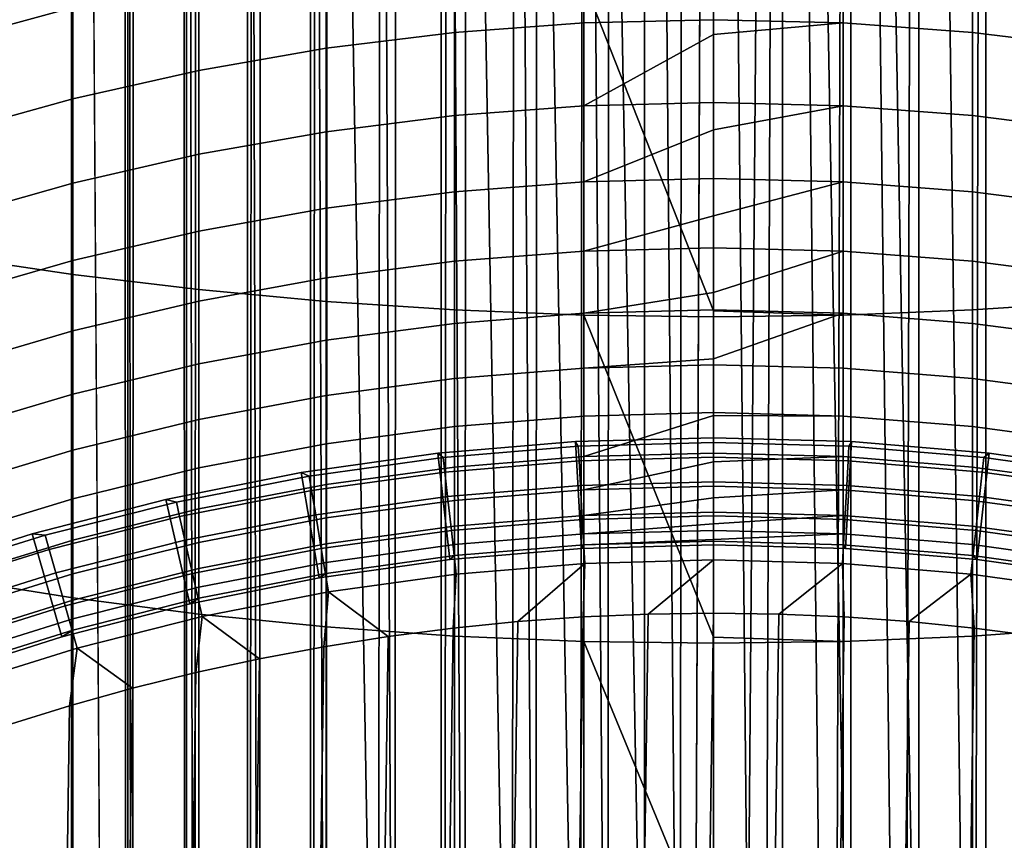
# Model space of a CAD drawing. Header units: metres. Extents: x -109 to 109, y -342 to 66.
# Tile 29 of 256: x -3.24 to 1.36, y -312.27 to -308.44. Entities that reach past the tile are written whole.
import ezdxf

# ---------------------------------------------------------------- set-up
doc = ezdxf.new("R2010")
doc.units = ezdxf.units.M
doc.layers.add('solid_K_24_62_16_000B91', color=7, linetype='CONTINUOUS')

msp = doc.modelspace()

# ---------------------------------------------------------------- linework, layer by layer
at = {"layer": 'solid_K_24_62_16_000B91'}
for points in [[(-3, -292.56723, 192.352112), (-2.883403, -55.167881, 81.557365), (-2.736568, -332.540222, 210.788116)], [(-2.722379, -332.544159, 210.779724), (-2.736568, -332.540222, 210.788116), (-2.883403, -55.167881, 81.557365), (-2.597921, -55.247017, 81.387657)], [(-2.461808, -332.610962, 210.636475), (-2.722379, -332.544159, 210.779724), (-2.597921, -55.247017, 81.387657)], [(-2.431977, -332.618011, 210.621292), (-2.461808, -332.610962, 210.636475), (-2.597921, -55.247017, 81.387657), (-2.300313, -55.317734, 81.236)], [(-2.431977, -332.618011, 210.621292), (-2.300313, -55.317734, 81.236), (-1.992006, -55.3797, 81.103111), (-2.176857, -332.674042, 210.50116)], [(-2.176857, -332.674042, 210.50116), (-1.992006, -55.3797, 81.103111), (-2.130397, -332.683411, 210.481064)], [(-2.130397, -332.683411, 210.481064), (-1.992006, -55.3797, 81.103111), (-1.674402, -55.432632, 80.989601), (-1.882895, -332.729279, 210.382736)], [(-1.882895, -332.729279, 210.382736), (-1.674402, -55.432632, 80.989601), (-1.819027, -332.740021, 210.359665)], [(-1.819027, -332.740021, 210.359665), (-1.674402, -55.432632, 80.989601), (-1.348972, -55.476284, 80.895988), (-1.581139, -332.776398, 210.281677)], [(-1.581139, -332.776398, 210.281677), (-1.348972, -55.476284, 80.895988), (-1.499297, -332.787598, 210.25766)], [(-1.499297, -332.787598, 210.25766), (-1.348972, -55.476284, 80.895988), (-1.017281, -55.510445, 80.822731), (-1.272838, -332.815216, 210.198425)], [(-1.272838, -332.815216, 210.198425), (-1.017281, -55.510445, 80.822731), (-1.172677, -332.825897, 210.175537)], [(-1.172677, -332.825897, 210.175537), (-1.017281, -55.510445, 80.822731), (-0.68084, -55.534958, 80.770164), (-0.959267, -332.845581, 210.133316)], [(-0.959267, -332.845581, 210.133316), (-0.68084, -55.534958, 80.770164), (-0.840668, -332.854736, 210.113647)], [(-0.840668, -332.854736, 210.113647), (-0.68084, -55.534958, 80.770164), (-0.341203, -55.549717, 80.738518), (-0.641726, -332.86734, 210.086624)], [(-0.641726, -332.86734, 210.086624), (-0.341203, -55.549717, 80.738518), (-0.504795, -332.874023, 210.072296)], [(-0.321529, -332.880463, 210.058517), (-0.504795, -332.874023, 210.072296), (-0.341203, -55.549717, 80.738518)], [(-0.166602, -332.883636, 210.051651), (-0.321529, -332.880463, 210.058517), (-0.341203, -55.549717, 80.738518), (0, -55.554642, 80.727951)], [(0, -292.989838, 191.445801), (-0.166602, -332.883636, 210.051651), (0, -55.554642, 80.727951)], [(-3, -292.56723, 192.352112), (-3, -332.462219, 210.955444), (-3, -290.073853, 200.042236), (-3, -289.186279, 199.60257)], [(-3, -332.462219, 210.955444), (-3, -290.948364, 200.528336), (-3, -290.073853, 200.042236)], [(-3, -332.462219, 210.955444), (-3, -291.798676, 201.055511), (-3, -290.948364, 200.528336)], [(-3, -332.462219, 210.955444), (-3, -292.622955, 201.622604), (-3, -291.798676, 201.055511)], [(-2.736568, -332.540222, 210.788116), (-3, -332.462219, 210.955444), (-3, -292.56723, 192.352112)], [(-3, -332.462219, 210.955444), (-3, -293.419281, 202.228317), (-3, -292.622955, 201.622604)], [(1.272838, -292.920227, 191.595093), (1.581139, -292.881409, 191.678345), (1.504789, -332.786865, 210.259232), (1.272838, -332.815216, 210.198425)], [(1.178274, -332.825317, 210.176758), (0.959267, -332.845581, 210.133316), (0.959267, -292.950592, 191.529984), (1.272838, -292.920227, 191.595093)], [(1.272838, -292.920227, 191.595093), (1.272838, -332.815216, 210.198425), (1.178274, -332.825317, 210.176758)], [(0.321529, -292.985474, 191.455185), (0, -332.884827, 210.049133), (-0.166602, -332.883636, 210.051651), (0, -292.989838, 191.445801)], [(0.321529, -292.985474, 191.455185), (0.172356, -332.883575, 210.051834), (0, -332.884827, 210.049133)], [(0.321529, -292.985474, 191.455185), (0.321529, -332.880463, 210.058517), (0.172356, -332.883575, 210.051834)], [(0.510523, -332.873779, 210.07283), (0.321529, -332.880463, 210.058517), (0.321529, -292.985474, 191.455185), (0.641726, -292.972382, 191.483292)], [(0.641726, -292.972382, 191.483292), (0.641726, -332.86734, 210.086624), (0.510523, -332.873779, 210.07283)], [(0.846343, -332.85434, 210.114532), (0.641726, -332.86734, 210.086624), (0.641726, -292.972382, 191.483292), (0.959267, -292.950592, 191.529984)], [(0.959267, -292.950592, 191.529984), (0.959267, -332.845581, 210.133316), (0.846343, -332.85434, 210.114532)], [(-3, -332.462219, 210.955444), (-3, -294.185822, 202.871246), (-3, -293.419281, 202.228317)], [(-3, -332.462219, 210.955444), (-3, -294.920929, 203.549988), (-3, -294.185822, 202.871246)], [(-3, -332.462219, 210.955444), (-3, -295.622833, 204.262955), (-3, -294.920929, 203.549988)], [(-3, -332.462219, 210.955444), (-3, -296.289978, 205.00853), (-3, -295.622833, 204.262955)], [(-3, -332.462219, 210.955444), (-3, -296.920868, 205.78508), (-3, -296.289978, 205.00853)], [(-0.166602, -314.260529, 232.245819), (-0.321529, -296.70282, 207.157578), (-0.641726, -296.72821, 207.139786), (-0.321529, -314.266754, 232.24147)], [(-0.166602, -314.260529, 232.245819), (0, -314.25827, 232.247406), (0, -296.694336, 207.163513), (-0.321529, -296.70282, 207.157578)], [(0.172356, -314.260712, 232.245697), (0.321529, -314.266754, 232.24147), (0.321529, -296.70282, 207.157578), (0, -296.694336, 207.163513)], [(0, -314.25827, 232.247406), (0.172356, -314.260712, 232.245697), (0, -296.694336, 207.163513)], [(0.846343, -314.317383, 232.206024), (0.641726, -296.72821, 207.139786), (0.321529, -296.70282, 207.157578), (0.641726, -314.292145, 232.223679)], [(0.510523, -314.279663, 232.232422), (0.641726, -314.292145, 232.223679), (0.321529, -296.70282, 207.157578)], [(0.321529, -314.266754, 232.24147), (0.510523, -314.279663, 232.232422), (0.321529, -296.70282, 207.157578)], [(-0.504795, -314.279205, 232.232758), (-0.641726, -296.72821, 207.139786), (-0.959267, -296.770416, 207.110229), (-0.641726, -314.292145, 232.223679)], [(-0.504795, -314.279205, 232.232758), (-0.321529, -314.266754, 232.24147), (-0.641726, -296.72821, 207.139786)], [(1.178274, -314.373627, 232.166641), (0.959267, -296.770416, 207.110229), (0.641726, -296.72821, 207.139786), (0.959267, -314.334351, 232.194122)], [(0.846343, -314.317383, 232.206024), (0.959267, -314.334351, 232.194122), (0.641726, -296.72821, 207.139786)], [(-0.840668, -314.316589, 232.206573), (-0.959267, -296.770416, 207.110229), (-1.272838, -296.829285, 207.069031), (-0.959267, -314.334351, 232.194122)], [(-0.840668, -314.316589, 232.206573), (-0.641726, -314.292145, 232.223679), (-0.959267, -296.770416, 207.110229)], [(1.178274, -314.373627, 232.166641), (1.272838, -314.393219, 232.152924), (1.272838, -296.829285, 207.069031), (0.959267, -296.770416, 207.110229)], [(-1.499297, -314.446747, 232.115433), (-1.272838, -314.393219, 232.152924), (-1.272838, -296.829285, 207.069031), (-1.581139, -296.90451, 207.016342)], [(-1.172677, -314.372498, 232.167419), (-0.959267, -314.334351, 232.194122), (-1.272838, -296.829285, 207.069031)], [(-1.272838, -314.393219, 232.152924), (-1.172677, -314.372498, 232.167419), (-1.272838, -296.829285, 207.069031)], [(1.504789, -314.448151, 232.114441), (1.581139, -314.468445, 232.100235), (1.581139, -296.90451, 207.016342), (1.272838, -296.829285, 207.069031)], [(1.272838, -314.393219, 232.152924), (1.504789, -314.448151, 232.114441), (1.272838, -296.829285, 207.069031)], [(-3, -332.462219, 210.955444), (-3, -297.513489, 206.589935), (-3, -296.920868, 205.78508)], [(-1.499297, -314.446747, 232.115433), (-1.581139, -296.90451, 207.016342), (-1.882895, -296.99585, 206.952393), (-1.581139, -314.468445, 232.100235)], [(-2.130397, -314.648651, 231.97406), (-1.882895, -314.559784, 232.036285), (-1.882895, -296.99585, 206.952393), (-2.176857, -297.102875, 206.877441)], [(-1.819027, -314.53894, 232.050888), (-1.581139, -314.468445, 232.100235), (-1.882895, -296.99585, 206.952393)], [(-1.882895, -314.559784, 232.036285), (-1.819027, -314.53894, 232.050888), (-1.882895, -296.99585, 206.952393)], [(-2.431977, -314.775391, 231.8853), (-2.176857, -314.666809, 231.961334), (-2.176857, -297.102875, 206.877441), (-2.461808, -297.225189, 206.791809)], [(-2.176857, -314.666809, 231.961334), (-2.130397, -314.648651, 231.97406), (-2.176857, -297.102875, 206.877441)], [(-2.722379, -314.91861, 231.785034), (-2.461808, -314.789124, 231.875702), (-2.461808, -297.225189, 206.791809), (-2.736568, -297.362244, 206.695847)], [(-2.461808, -314.789124, 231.875702), (-2.431977, -314.775391, 231.8853), (-2.461808, -297.225189, 206.791809)], [(-3, -315.077423, 231.673828), (-2.736568, -314.926178, 231.779739), (-2.736568, -297.362244, 206.695847), (-3, -297.513489, 206.589935)], [(-2.736568, -314.926178, 231.779739), (-2.722379, -314.91861, 231.785034), (-2.736568, -297.362244, 206.695847)], [(-3, -332.462219, 210.955444), (-3, -315.077423, 231.673828), (-3, -297.513489, 206.589935)], [(-2.993138, -308.381714, -2.31061), (-3.571694, -308.539062, -2.221225), (-3.571694, -308.078461, -1.446808), (-2.993138, -307.924805, -1.542396)], [(-3.571694, -309.543213, 24.793779), (-2.993138, -309.629303, 24.952944), (-2.993138, -308.084442, 25.749222), (-3.571694, -308.004761, 25.586752)], [(0, -308.438873, -3.286897), (-0.605965, -308.453705, -3.279232), (-0.605965, -308.03537, -2.507377), (0, -308.020844, -2.515627)], [(0.605965, -308.453705, -3.279232), (0, -308.438873, -3.286897), (0, -308.020844, -2.515627), (0.605965, -308.03537, -2.507377)], [(-1.21009, -308.498199, -3.25626), (-1.81054, -308.572174, -3.218051), (-1.81054, -308.151276, -2.441521), (-1.21009, -308.078888, -2.48265)], [(-0.605965, -308.453705, -3.279232), (-1.21009, -308.498199, -3.25626), (-1.21009, -308.078888, -2.48265), (-0.605965, -308.03537, -2.507377)], [(1.21009, -308.498199, -3.25626), (0.605965, -308.453705, -3.279232), (0.605965, -308.03537, -2.507377), (1.21009, -308.078888, -2.48265)], [(1.81054, -308.572174, -3.218051), (1.21009, -308.498199, -3.25626), (1.21009, -308.078888, -2.48265), (1.81054, -308.151276, -2.441521)], [(-2.993138, -309.629303, 24.952944), (-2.405492, -309.700104, 25.083834), (-2.405492, -308.149963, 25.88283), (-2.993138, -308.084442, 25.749222)], [(-2.405492, -309.700104, 25.083834), (-1.81054, -309.755402, 25.18605), (-1.81054, -308.201141, 25.987169), (-2.405492, -308.149963, 25.88283)], [(-1.81054, -308.572174, -3.218051), (-2.405492, -308.675415, -3.16472), (-2.405492, -308.252319, -2.384117), (-1.81054, -308.151276, -2.441521)], [(-1.81054, -309.755402, 25.18605), (-1.21009, -309.795013, 25.259285), (-1.21009, -308.237793, 26.061926), (-1.81054, -308.201141, 25.987169)], [(1.21009, -309.795013, 25.259285), (1.81054, -309.755402, 25.18605), (1.81054, -308.201141, 25.987169), (1.21009, -308.237793, 26.061926)], [(-2.405492, -308.675415, -3.16472), (-2.993138, -308.807648, -3.096431), (-2.993138, -308.381714, -2.31061), (-2.405492, -308.252319, -2.384117)], [(-1.21009, -309.795013, 25.259285), (-0.605965, -309.818817, 25.303316), (-0.605965, -308.259857, 26.106871), (-1.21009, -308.237793, 26.061926)], [(0, -309.799011, 25.33301), (0, -308.267212, 26.121868), (-0.605965, -308.259857, 26.106871)], [(-0.605965, -309.818817, 25.303316), (0, -309.826782, 25.318007), (0, -309.799011, 25.33301), (-0.605965, -308.259857, 26.106871)], [(0.605965, -308.259857, 26.106871), (0, -308.267212, 26.121868), (0, -309.799011, 25.33301), (0.605965, -309.818817, 25.303316)], [(0.605965, -309.818817, 25.303316), (1.21009, -309.795013, 25.259285), (1.21009, -308.237793, 26.061926), (0.605965, -308.259857, 26.106871)], [(-2.993138, -308.807648, -3.096431), (-3.571694, -308.968414, -3.013389), (-3.571694, -308.539062, -2.221225), (-2.993138, -308.381714, -2.31061)], [(0, -308.50766, -3.421174), (-0.605965, -308.840973, -4.067153), (-0.605965, -308.453705, -3.279232), (0, -308.438873, -3.286897)], [(0.605965, -308.453705, -3.279232), (0, -308.50766, -3.421174), (0, -308.438873, -3.286897)], [(-0.605965, -308.840973, -4.067153), (-1.21009, -308.886322, -4.045972), (-1.21009, -308.498199, -3.25626), (-0.605965, -308.453705, -3.279232)], [(0.605965, -308.840973, -4.067153), (0, -308.825836, -4.07422), (0, -308.50766, -3.421174), (0.605965, -308.453705, -3.279232)], [(1.21009, -308.886322, -4.045972), (0.605965, -308.840973, -4.067153), (0.605965, -308.453705, -3.279232), (1.21009, -308.498199, -3.25626)], [(-1.21009, -308.886322, -4.045972), (-1.81054, -308.961761, -4.010743), (-1.81054, -308.572174, -3.218051), (-1.21009, -308.498199, -3.25626)], [(0, -308.50766, -3.421174), (0, -308.825836, -4.07422), (-0.605965, -308.840973, -4.067153)], [(1.81054, -308.961761, -4.010743), (1.21009, -308.886322, -4.045972), (1.21009, -308.498199, -3.25626), (1.81054, -308.572174, -3.218051)], [(-1.81054, -308.961761, -4.010743), (-2.405492, -309.067078, -3.961571), (-2.405492, -308.675415, -3.16472), (-1.81054, -308.572174, -3.218051)], [(-2.405492, -309.067078, -3.961571), (-2.993138, -309.201904, -3.898607), (-2.993138, -308.807648, -3.096431), (-2.405492, -308.675415, -3.16472)], [(-2.993138, -309.201904, -3.898607), (-3.571694, -309.365875, -3.822042), (-3.571694, -308.968414, -3.013389), (-2.993138, -308.807648, -3.096431)], [(-0.605965, -309.196503, -4.869886), (-1.21009, -309.242676, -4.850531), (-1.21009, -308.886322, -4.045972), (-0.605965, -308.840973, -4.067153)], [(0, -308.953918, -4.353557), (-0.605965, -309.196503, -4.869886), (-0.605965, -308.840973, -4.067153), (0, -308.825836, -4.07422)], [(0.605965, -308.840973, -4.067153), (0, -308.953918, -4.353557), (0, -308.825836, -4.07422)], [(0.605965, -309.196503, -4.869886), (0, -309.181091, -4.876345), (0, -308.953918, -4.353557), (0.605965, -308.840973, -4.067153)], [(1.21009, -309.242676, -4.850531), (0.605965, -309.196503, -4.869886), (0.605965, -308.840973, -4.067153), (1.21009, -308.886322, -4.045972)], [(-1.21009, -309.242676, -4.850531), (-1.81054, -309.319458, -4.818337), (-1.81054, -308.961761, -4.010743), (-1.21009, -308.886322, -4.045972)], [(1.81054, -309.319458, -4.818337), (1.21009, -309.242676, -4.850531), (1.21009, -308.886322, -4.045972), (1.81054, -308.961761, -4.010743)], [(0, -308.953918, -4.353557), (0, -309.181091, -4.876345), (-0.605965, -309.196503, -4.869886)], [(-1.81054, -309.319458, -4.818337), (-2.405492, -309.426636, -4.773403), (-2.405492, -309.067078, -3.961571), (-1.81054, -308.961761, -4.010743)], [(-2.405492, -309.426636, -4.773403), (-2.993138, -309.563873, -4.715865), (-2.993138, -309.201904, -3.898607), (-2.405492, -309.067078, -3.961571)], [(0, -309.355896, -5.305873), (-0.605965, -309.519745, -5.686156), (-0.605965, -309.196503, -4.869886), (0, -309.181091, -4.876345)], [(0.605965, -309.196503, -4.869886), (0, -309.355896, -5.305873), (0, -309.181091, -4.876345)], [(-2.993138, -309.563873, -4.715865), (-3.571694, -309.730743, -4.645897), (-3.571694, -309.365875, -3.822042), (-2.993138, -309.201904, -3.898607)], [(-0.605965, -309.519745, -5.686156), (-1.21009, -309.56665, -5.668657), (-1.21009, -309.242676, -4.850531), (-0.605965, -309.196503, -4.869886)], [(0.605965, -309.519745, -5.686156), (0, -309.504089, -5.691995), (0, -309.355896, -5.305873), (0.605965, -309.196503, -4.869886)], [(1.21009, -309.56665, -5.668657), (0.605965, -309.519745, -5.686156), (0.605965, -309.196503, -4.869886), (1.21009, -309.242676, -4.850531)], [(-1.21009, -309.56665, -5.668657), (-1.81054, -309.644653, -5.63955), (-1.81054, -309.319458, -4.818337), (-1.21009, -309.242676, -4.850531)], [(1.81054, -309.644653, -5.63955), (1.21009, -309.56665, -5.668657), (1.21009, -309.242676, -4.850531), (1.81054, -309.319458, -4.818337)], [(-1.81054, -309.644653, -5.63955), (-2.405492, -309.75354, -5.598925), (-2.405492, -309.426636, -4.773403), (-1.81054, -309.319458, -4.818337)], [(0, -309.355896, -5.305873), (0, -309.504089, -5.691995), (-0.605965, -309.519745, -5.686156)], [(-2.405492, -309.75354, -5.598925), (-2.993138, -309.892975, -5.546904), (-2.993138, -309.563873, -4.715865), (-2.405492, -309.426636, -4.773403)], [(0, -309.712677, -6.276019), (-0.605965, -309.810181, -6.514664), (-0.605965, -309.519745, -5.686156), (0, -309.504089, -5.691995)], [(0.605965, -309.519745, -5.686156), (0, -309.712677, -6.276019), (0, -309.504089, -5.691995)], [(-3.571694, -311.048798, 23.940104), (-2.993138, -311.141174, 24.095709), (-2.993138, -309.629303, 24.952944), (-3.571694, -309.543213, 24.793779)], [(-0.605965, -309.810181, -6.514664), (-1.21009, -309.857758, -6.499049), (-1.21009, -309.56665, -5.668657), (-0.605965, -309.519745, -5.686156)], [(0.605965, -309.810181, -6.514664), (0, -309.794312, -6.519875), (0, -309.712677, -6.276019), (0.605965, -309.519745, -5.686156)], [(1.21009, -309.857758, -6.499049), (0.605965, -309.810181, -6.514664), (0.605965, -309.519745, -5.686156), (1.21009, -309.56665, -5.668657)], [(-2.993138, -309.892975, -5.546904), (-3.571694, -310.0625, -5.483645), (-3.571694, -309.730743, -4.645897), (-2.993138, -309.563873, -4.715865)], [(-1.21009, -309.857758, -6.499049), (-1.81054, -309.936859, -6.473075), (-1.81054, -309.644653, -5.63955), (-1.21009, -309.56665, -5.668657)], [(1.81054, -309.936859, -6.473075), (1.21009, -309.857758, -6.499049), (1.21009, -309.56665, -5.668657), (1.81054, -309.644653, -5.63955)], [(-2.993138, -311.141174, 24.095709), (-2.405492, -311.217163, 24.223671), (-2.405492, -309.700104, 25.083834), (-2.993138, -309.629303, 24.952944)], [(-1.81054, -309.936859, -6.473075), (-2.405492, -310.047272, -6.436823), (-2.405492, -309.75354, -5.598925), (-1.81054, -309.644653, -5.63955)], [(-2.405492, -311.217163, 24.223671), (-1.81054, -311.276459, 24.323603), (-1.81054, -309.755402, 25.18605), (-2.405492, -309.700104, 25.083834)], [(0, -309.712677, -6.276019), (0, -309.794312, -6.519875), (-0.605965, -309.810181, -6.514664)], [(-2.405492, -310.047272, -6.436823), (-2.993138, -310.18866, -6.390402), (-2.993138, -309.892975, -5.546904), (-2.405492, -309.75354, -5.598925)], [(-1.81054, -311.276459, 24.323603), (-1.21009, -311.31897, 24.395201), (-1.21009, -309.795013, 25.259285), (-1.81054, -309.755402, 25.18605)], [(1.21009, -311.31897, 24.395201), (1.81054, -311.276459, 24.323603), (1.81054, -309.755402, 25.18605), (1.21009, -309.795013, 25.259285)], [(-1.21009, -311.31897, 24.395201), (-0.605965, -311.344543, 24.438246), (-0.605965, -309.818817, 25.303316), (-1.21009, -309.795013, 25.259285)], [(-0.605965, -310.067383, -7.354093), (-1.21009, -310.115509, -7.340386), (-1.21009, -309.857758, -6.499049), (-0.605965, -309.810181, -6.514664)], [(0, -310.023499, -7.261855), (-0.605965, -310.067383, -7.354093), (-0.605965, -309.810181, -6.514664), (0, -309.794312, -6.519875)], [(0, -311.324402, 24.469599), (0, -309.826782, 25.318007), (-0.605965, -309.818817, 25.303316)], [(-0.605965, -311.344543, 24.438246), (0, -311.353058, 24.452608), (0, -311.324402, 24.469599), (-0.605965, -309.818817, 25.303316)], [(0.605965, -309.810181, -6.514664), (0, -310.023499, -7.261855), (0, -309.794312, -6.519875)], [(0.605965, -309.818817, 25.303316), (0, -309.799011, 25.33301), (0, -309.826782, 25.318007)], [(0.605965, -310.067383, -7.354093), (0, -310.0513, -7.358667), (0, -310.023499, -7.261855), (0.605965, -309.810181, -6.514664)], [(0.605965, -309.818817, 25.303316), (0, -309.826782, 25.318007), (0, -311.324402, 24.469599), (0.605965, -311.344543, 24.438246)], [(0.605965, -311.344543, 24.438246), (1.21009, -311.31897, 24.395201), (1.21009, -309.795013, 25.259285), (0.605965, -309.818817, 25.303316)], [(1.21009, -310.115509, -7.340386), (0.605965, -310.067383, -7.354093), (0.605965, -309.810181, -6.514664), (1.21009, -309.857758, -6.499049)], [(-1.21009, -310.115509, -7.340386), (-1.81054, -310.195618, -7.317587), (-1.81054, -309.936859, -6.473075), (-1.21009, -309.857758, -6.499049)], [(1.81054, -310.195618, -7.317587), (1.21009, -310.115509, -7.340386), (1.21009, -309.857758, -6.499049), (1.81054, -309.936859, -6.473075)], [(-2.993138, -310.18866, -6.390402), (-3.571694, -310.360596, -6.333953), (-3.571694, -310.0625, -5.483645), (-2.993138, -309.892975, -5.546904)], [(-1.81054, -310.195618, -7.317587), (-2.405492, -310.307373, -7.285766), (-2.405492, -310.047272, -6.436823), (-1.81054, -309.936859, -6.473075)], [(-2.405492, -310.307373, -7.285766), (-2.993138, -310.4505, -7.245018), (-2.993138, -310.18866, -6.390402), (-2.405492, -310.047272, -6.436823)], [(0, -310.023499, -7.261855), (0, -310.0513, -7.358667), (-0.605965, -310.067383, -7.354093)], [(0, -310.274658, -8.207038), (-0.605965, -310.290894, -8.203108), (-0.605965, -310.067383, -7.354093), (0, -310.0513, -7.358667)], [(0.605965, -310.290894, -8.203108), (0, -310.274658, -8.207038), (0, -310.0513, -7.358667), (0.605965, -310.067383, -7.354093)], [(-0.605965, -310.290894, -8.203108), (-1.21009, -310.339539, -8.191332), (-1.21009, -310.115509, -7.340386), (-0.605965, -310.067383, -7.354093)], [(1.21009, -310.339539, -8.191332), (0.605965, -310.290894, -8.203108), (0.605965, -310.067383, -7.354093), (1.21009, -310.115509, -7.340386)], [(-1.21009, -310.339539, -8.191332), (-1.81054, -310.420471, -8.171743), (-1.81054, -310.195618, -7.317587), (-1.21009, -310.115509, -7.340386)], [(1.81054, -310.420471, -8.171743), (1.21009, -310.339539, -8.191332), (1.21009, -310.115509, -7.340386), (1.81054, -310.195618, -7.317587)], [(-2.993138, -310.4505, -7.245018), (-3.571694, -310.624542, -7.195469), (-3.571694, -310.360596, -6.333953), (-2.993138, -310.18866, -6.390402)], [(-1.81054, -310.420471, -8.171743), (-2.405492, -310.533417, -8.144403), (-2.405492, -310.307373, -7.285766), (-1.81054, -310.195618, -7.317587)], [(0, -310.287689, -8.261202), (-0.605965, -310.480377, -9.060359), (-0.605965, -310.290894, -8.203108), (0, -310.274658, -8.207038)], [(0, -310.287689, -8.261202), (0, -310.463989, -9.063639), (-0.605965, -310.480377, -9.060359)], [(0.605965, -310.290894, -8.203108), (0, -310.287689, -8.261202), (0, -310.274658, -8.207038)], [(0.605965, -310.480377, -9.060359), (0, -310.463989, -9.063639), (0, -310.287689, -8.261202), (0.605965, -310.290894, -8.203108)], [(-2.405492, -310.533417, -8.144403), (-2.993138, -310.67807, -8.109395), (-2.993138, -310.4505, -7.245018), (-2.405492, -310.307373, -7.285766)], [(-0.605965, -310.480377, -9.060359), (-1.21009, -310.529449, -9.050531), (-1.21009, -310.339539, -8.191332), (-0.605965, -310.290894, -8.203108)], [(1.21009, -310.529449, -9.050531), (0.605965, -310.480377, -9.060359), (0.605965, -310.290894, -8.203108), (1.21009, -310.339539, -8.191332)], [(-1.21009, -310.529449, -9.050531), (-1.81054, -310.611115, -9.034185), (-1.81054, -310.420471, -8.171743), (-1.21009, -310.339539, -8.191332)], [(1.81054, -310.611115, -9.034185), (1.21009, -310.529449, -9.050531), (1.21009, -310.339539, -8.191332), (1.81054, -310.420471, -8.171743)], [(-1.81054, -310.611115, -9.034185), (-2.405492, -310.725067, -9.011371), (-2.405492, -310.533417, -8.144403), (-1.81054, -310.420471, -8.171743)], [(-1.287601, -310.464417, -17.082638), (-1.231609, -310.961273, -17.082638), (-0.616759, -310.909424, -17.082638), (-0.644771, -310.410217, -17.082638)], [(-0.64481, -310.410217, -28.082638), (-1.287591, -310.464417, -28.082638), (-1.287601, -310.464417, -17.082638), (-0.644771, -310.410217, -17.082638)], [(-0.632256, -310.432281, -29.090666), (-1.262593, -310.484528, -29.090666), (-1.287591, -310.464417, -28.082638), (-0.64481, -310.410217, -28.082638)], [(0, -310.39212, -28.082638), (-0.64481, -310.410217, -28.082638), (-0.644771, -310.410217, -17.082638), (0, -310.39212, -17.082638)], [(0, -310.414856, -29.090666), (-0.632256, -310.432281, -29.090666), (-0.64481, -310.410217, -28.082638), (0, -310.39212, -28.082638)], [(0, -310.39212, -17.082638), (-0.644771, -310.410217, -17.082638), (-0.616759, -310.909424, -17.082638), (0, -310.89212, -17.082638)], [(0, -310.48349, -30.101683), (-0.628475, -310.500824, -30.101683), (-0.632256, -310.432281, -29.090666), (0, -310.414856, -29.090666)], [(0.644771, -310.410217, -17.082638), (0, -310.39212, -17.082638), (0, -310.89212, -17.082638), (0.616759, -310.909424, -17.082638)], [(0.64481, -310.410217, -28.082638), (0, -310.39212, -28.082638), (0, -310.39212, -17.082638), (0.644771, -310.410217, -17.082638)], [(0.632256, -310.432281, -29.090666), (0, -310.414856, -29.090666), (0, -310.39212, -28.082638), (0.64481, -310.410217, -28.082638)], [(0.628475, -310.500824, -30.101683), (0, -310.48349, -30.101683), (0, -310.414856, -29.090666), (0.632256, -310.432281, -29.090666)], [(1.287601, -310.464417, -17.082638), (0.644771, -310.410217, -17.082638), (0.616759, -310.909424, -17.082638), (1.231609, -310.961273, -17.082638)], [(0.632256, -310.432281, -29.090666), (0.64481, -310.410217, -28.082638), (1.287591, -310.464417, -28.082638), (1.262593, -310.484528, -29.090666)], [(1.287591, -310.464417, -28.082638), (0.64481, -310.410217, -28.082638), (0.644771, -310.410217, -17.082638), (1.287601, -310.464417, -17.082638)], [(-2.993138, -310.67807, -8.109395), (-3.571694, -310.853943, -8.066824), (-3.571694, -310.624542, -7.195469), (-2.993138, -310.4505, -7.245018)], [(-1.287591, -310.464417, -28.082638), (-1.926322, -310.554596, -28.082638), (-1.926308, -310.554596, -17.082638), (-1.287601, -310.464417, -17.082638)], [(-1.262593, -310.484528, -29.090666), (-1.889094, -310.571381, -29.090666), (-1.926322, -310.554596, -28.082638), (-1.287591, -310.464417, -28.082638)], [(-1.926308, -310.554596, -17.082638), (-1.842584, -311.047546, -17.082638), (-1.231609, -310.961273, -17.082638), (-1.287601, -310.464417, -17.082638)], [(-0.628475, -310.500824, -30.101683), (-1.255041, -310.552734, -30.101683), (-1.262593, -310.484528, -29.090666), (-0.632256, -310.432281, -29.090666)], [(0, -310.504639, -9.271855), (-0.605965, -310.635529, -9.924483), (-0.605965, -310.480377, -9.060359), (0, -310.463989, -9.063639)], [(0.605965, -310.480377, -9.060359), (0, -310.504639, -9.271855), (0, -310.463989, -9.063639)], [(1.255041, -310.552734, -30.101683), (0.628475, -310.500824, -30.101683), (0.632256, -310.432281, -29.090666), (1.262593, -310.484528, -29.090666)], [(1.926308, -310.554596, -17.082638), (1.287601, -310.464417, -17.082638), (1.231609, -310.961273, -17.082638), (1.842584, -311.047546, -17.082638)], [(1.262593, -310.484528, -29.090666), (1.287591, -310.464417, -28.082638), (1.926322, -310.554596, -28.082638), (1.889094, -310.571381, -29.090666)], [(1.926322, -310.554596, -28.082638), (1.287591, -310.464417, -28.082638), (1.287601, -310.464417, -17.082638), (1.926308, -310.554596, -17.082638)], [(-1.255041, -310.552734, -30.101683), (-1.877796, -310.639099, -30.101683), (-1.889094, -310.571381, -29.090666), (-1.262593, -310.484528, -29.090666)], [(-0.622173, -310.615051, -31.108549), (-1.242457, -310.666443, -31.108549), (-1.255041, -310.552734, -30.101683), (-0.628475, -310.500824, -30.101683)], [(-0.605965, -310.635529, -9.924483), (-1.21009, -310.684967, -9.91662), (-1.21009, -310.529449, -9.050531), (-0.605965, -310.480377, -9.060359)], [(0, -310.5979, -31.108549), (-0.622173, -310.615051, -31.108549), (-0.628475, -310.500824, -30.101683), (0, -310.48349, -30.101683)], [(0, -310.504639, -9.271855), (0, -310.619049, -9.927107), (-0.605965, -310.635529, -9.924483)], [(0.605965, -310.635529, -9.924483), (0, -310.619049, -9.927107), (0, -310.504639, -9.271855), (0.605965, -310.480377, -9.060359)], [(0.622173, -310.615051, -31.108549), (0, -310.5979, -31.108549), (0, -310.48349, -30.101683), (0.628475, -310.500824, -30.101683)], [(1.21009, -310.684967, -9.91662), (0.605965, -310.635529, -9.924483), (0.605965, -310.480377, -9.060359), (1.21009, -310.529449, -9.050531)], [(1.242457, -310.666443, -31.108549), (0.622173, -310.615051, -31.108549), (0.628475, -310.500824, -30.101683), (1.255041, -310.552734, -30.101683)], [(1.877796, -310.639099, -30.101683), (1.255041, -310.552734, -30.101683), (1.262593, -310.484528, -29.090666), (1.889094, -310.571381, -29.090666)], [(-2.405492, -310.725067, -9.011371), (-2.993138, -310.870972, -8.982156), (-2.993138, -310.67807, -8.109395), (-2.405492, -310.533417, -8.144403)], [(-2.559054, -310.68045, -17.082638), (-2.44773, -311.167908, -17.082638), (-1.842584, -311.047546, -17.082638), (-1.926308, -310.554596, -17.082638)], [(-1.926322, -310.554596, -28.082638), (-2.558991, -310.68045, -28.082638), (-2.559054, -310.68045, -17.082638), (-1.926308, -310.554596, -17.082638)], [(-1.889094, -310.571381, -29.090666), (-2.509859, -310.692657, -29.090666), (-2.558991, -310.68045, -28.082638), (-1.926322, -310.554596, -28.082638)], [(-1.242457, -310.666443, -31.108549), (-1.858967, -310.751923, -31.108549), (-1.877796, -310.639099, -30.101683), (-1.255041, -310.552734, -30.101683)], [(-1.21009, -310.684967, -9.91662), (-1.81054, -310.767212, -9.903543), (-1.81054, -310.611115, -9.034185), (-1.21009, -310.529449, -9.050531)], [(1.81054, -310.767212, -9.903543), (1.21009, -310.684967, -9.91662), (1.21009, -310.529449, -9.050531), (1.81054, -310.611115, -9.034185)], [(1.858967, -310.751923, -31.108549), (1.242457, -310.666443, -31.108549), (1.255041, -310.552734, -30.101683), (1.877796, -310.639099, -30.101683)], [(-1.877796, -310.639099, -30.101683), (-2.494848, -310.759613, -30.101683), (-2.509859, -310.692657, -29.090666), (-1.889094, -310.571381, -29.090666)], [(0, -310.757812, -32.109196), (-0.613364, -310.774719, -32.109196), (-0.622173, -310.615051, -31.108549), (0, -310.5979, -31.108549)], [(0.613364, -310.774719, -32.109196), (0, -310.757812, -32.109196), (0, -310.5979, -31.108549), (0.622173, -310.615051, -31.108549)], [(-1.858967, -310.751923, -31.108549), (-2.469832, -310.871246, -31.108549), (-2.494848, -310.759613, -30.101683), (-1.877796, -310.639099, -30.101683)], [(-1.81054, -310.767212, -9.903543), (-2.405492, -310.881989, -9.885288), (-2.405492, -310.725067, -9.011371), (-1.81054, -310.611115, -9.034185)], [(-0.613364, -310.774719, -32.109196), (-1.224864, -310.825378, -32.109196), (-1.242457, -310.666443, -31.108549), (-0.622173, -310.615051, -31.108549)], [(-0.605965, -310.756104, -10.794106), (-1.21009, -310.805817, -10.78822), (-1.21009, -310.684967, -9.91662), (-0.605965, -310.635529, -9.924483)], [(0, -310.673889, -10.291584), (-0.605965, -310.756104, -10.794106), (-0.605965, -310.635529, -9.924483), (0, -310.619049, -9.927107)], [(0.605965, -310.635529, -9.924483), (0, -310.673889, -10.291584), (0, -310.619049, -9.927107)], [(0.605965, -310.756104, -10.794106), (0, -310.739532, -10.79607), (0, -310.673889, -10.291584), (0.605965, -310.635529, -9.924483)], [(1.21009, -310.805817, -10.78822), (0.605965, -310.756104, -10.794106), (0.605965, -310.635529, -9.924483), (1.21009, -310.684967, -9.91662)], [(1.224864, -310.825378, -32.109196), (0.613364, -310.774719, -32.109196), (0.622173, -310.615051, -31.108549), (1.242457, -310.666443, -31.108549)], [(-2.993138, -310.870972, -8.982156), (-3.571694, -311.048401, -8.94663), (-3.571694, -310.853943, -8.066824), (-2.993138, -310.67807, -8.109395)], [(-2.558991, -310.68045, -28.082638), (-3.183608, -310.841553, -28.082638), (-3.183537, -310.841553, -17.082638), (-2.559054, -310.68045, -17.082638)], [(-2.509859, -310.692657, -29.090666), (-3.123001, -310.847931, -29.090666), (-3.183608, -310.841553, -28.082638), (-2.558991, -310.68045, -28.082638)], [(-3.183537, -310.841553, -17.082638), (-3.045176, -311.322021, -17.082638), (-2.44773, -311.167908, -17.082638), (-2.559054, -310.68045, -17.082638)], [(-2.494848, -310.759613, -30.101683), (-3.104324, -310.913971, -30.101683), (-3.123001, -310.847931, -29.090666), (-2.509859, -310.692657, -29.090666)], [(-1.224864, -310.825378, -32.109196), (-1.832645, -310.909668, -32.109196), (-1.858967, -310.751923, -31.108549), (-1.242457, -310.666443, -31.108549)], [(-1.21009, -310.805817, -10.78822), (-1.81054, -310.888519, -10.778431), (-1.81054, -310.767212, -9.903543), (-1.21009, -310.684967, -9.91662)], [(0, -310.673889, -10.291584), (0, -310.739532, -10.79607), (-0.605965, -310.756104, -10.794106)], [(1.81054, -310.888519, -10.778431), (1.21009, -310.805817, -10.78822), (1.21009, -310.684967, -9.91662), (1.81054, -310.767212, -9.903543)], [(1.832645, -310.909668, -32.109196), (1.224864, -310.825378, -32.109196), (1.242457, -310.666443, -31.108549), (1.858967, -310.751923, -31.108549)], [(-2.405492, -310.881989, -9.885288), (-2.993138, -311.028931, -9.861915), (-2.993138, -310.870972, -8.982156), (-2.405492, -310.725067, -9.011371)], [(0, -310.795044, -11.318137), (-0.605965, -310.841949, -11.667845), (-0.605965, -310.756104, -10.794106), (0, -310.739532, -10.79607)], [(0.605965, -310.756104, -10.794106), (0, -310.795044, -11.318137), (0, -310.739532, -10.79607)], [(-2.469832, -310.871246, -31.108549), (-3.073196, -311.024048, -31.108549), (-3.104324, -310.913971, -30.101683), (-2.494848, -310.759613, -30.101683)], [(-1.832645, -310.909668, -32.109196), (-2.43486, -311.027313, -32.109196), (-2.469832, -310.871246, -31.108549), (-1.858967, -310.751923, -31.108549)], [(-1.81054, -310.888519, -10.778431), (-2.405492, -311.003937, -10.764768), (-2.405492, -310.881989, -9.885288), (-1.81054, -310.767212, -9.903543)], [(-0.602064, -310.979523, -33.101562), (-1.2023, -311.029266, -33.101562), (-1.224864, -310.825378, -32.109196), (-0.613364, -310.774719, -32.109196)], [(-0.605965, -310.841949, -11.667845), (-1.21009, -310.891846, -11.663946), (-1.21009, -310.805817, -10.78822), (-0.605965, -310.756104, -10.794106)], [(0, -310.962921, -33.101562), (-0.602064, -310.979523, -33.101562), (-0.613364, -310.774719, -32.109196), (0, -310.757812, -32.109196)], [(0.605965, -310.841949, -11.667845), (0, -310.825287, -11.669146), (0, -310.795044, -11.318137), (0.605965, -310.756104, -10.794106)], [(0.602064, -310.979523, -33.101562), (0, -310.962921, -33.101562), (0, -310.757812, -32.109196), (0.613364, -310.774719, -32.109196)], [(1.2023, -311.029266, -33.101562), (0.602064, -310.979523, -33.101562), (0.613364, -310.774719, -32.109196), (1.224864, -310.825378, -32.109196)], [(1.21009, -310.891846, -11.663946), (0.605965, -310.841949, -11.667845), (0.605965, -310.756104, -10.794106), (1.21009, -310.805817, -10.78822)], [(-1.2023, -311.029266, -33.101562), (-1.798885, -311.112, -33.101562), (-1.832645, -310.909668, -32.109196), (-1.224864, -310.825378, -32.109196)], [(-1.21009, -310.891846, -11.663946), (-1.81054, -310.974854, -11.657461), (-1.81054, -310.888519, -10.778431), (-1.21009, -310.805817, -10.78822)], [(0, -310.795044, -11.318137), (0, -310.825287, -11.669146), (-0.605965, -310.841949, -11.667845)], [(0, -310.867828, -12.349247), (-0.605965, -310.892853, -12.544311), (-0.605965, -310.841949, -11.667845), (0, -310.825287, -11.669146)], [(0.605965, -310.841949, -11.667845), (0, -310.867828, -12.349247), (0, -310.825287, -11.669146)], [(1.798885, -311.112, -33.101562), (1.2023, -311.029266, -33.101562), (1.224864, -310.825378, -32.109196), (1.832645, -310.909668, -32.109196)], [(1.81054, -310.974854, -11.657461), (1.21009, -310.891846, -11.663946), (1.21009, -310.805817, -10.78822), (1.81054, -310.888519, -10.778431)], [(-3.798267, -311.037476, -17.082638), (-3.633069, -311.509399, -17.082638), (-3.045176, -311.322021, -17.082638), (-3.183537, -310.841553, -17.082638)], [(-3.183608, -310.841553, -28.082638), (-3.798209, -311.037445, -28.082638), (-3.798267, -311.037476, -17.082638), (-3.183537, -310.841553, -17.082638)], [(-3.123001, -310.847931, -29.090666), (-3.726659, -311.036713, -29.090666), (-3.798209, -311.037445, -28.082638), (-3.183608, -310.841553, -28.082638)], [(-3.104324, -310.913971, -30.101683), (-3.704371, -311.101654, -30.101683), (-3.726659, -311.036713, -29.090666), (-3.123001, -310.847931, -29.090666)], [(-2.993138, -311.028931, -9.861915), (-3.571694, -311.207642, -9.833491), (-3.571694, -311.048401, -8.94663), (-2.993138, -310.870972, -8.982156)], [(-2.43486, -311.027313, -32.109196), (-3.029681, -311.177948, -32.109196), (-3.073196, -311.024048, -31.108549), (-2.469832, -310.871246, -31.108549)], [(-2.405492, -311.003937, -10.764768), (-2.993138, -311.151703, -10.747272), (-2.993138, -311.028931, -9.861915), (-2.405492, -310.881989, -9.885288)], [(-0.605965, -310.892853, -12.544311), (-1.21009, -310.942871, -12.542404), (-1.21009, -310.891846, -11.663946), (-0.605965, -310.841949, -11.667845)], [(0, -310.89212, -13.382639), (-0.616775, -310.909424, -13.382639), (-0.605965, -310.892853, -12.544311), (0, -310.87616, -12.544947)], [(0, -310.867828, -12.349247), (0, -310.87616, -12.544947), (-0.605965, -310.892853, -12.544311)], [(0.605965, -310.892853, -12.544311), (0, -310.87616, -12.544947), (0, -310.867828, -12.349247), (0.605965, -310.841949, -11.667845)], [(0.616775, -310.909424, -13.382639), (0, -310.89212, -13.382639), (0, -310.87616, -12.544947), (0.605965, -310.892853, -12.544311)], [(1.21009, -310.942871, -12.542404), (0.605965, -310.892853, -12.544311), (0.605965, -310.841949, -11.667845), (1.21009, -310.891846, -11.663946)], [(-3.073196, -311.024048, -31.108549), (-3.667227, -311.209839, -31.108549), (-3.704371, -311.101654, -30.101683), (-3.104324, -310.913971, -30.101683)], [(-1.798885, -311.112, -33.101562), (-2.390006, -311.227448, -33.101562), (-2.43486, -311.027313, -32.109196), (-1.832645, -310.909668, -32.109196)], [(-1.81054, -310.974854, -11.657461), (-2.405492, -311.090729, -11.64841), (-2.405492, -311.003937, -10.764768), (-1.81054, -310.888519, -10.778431)], [(-1.21009, -310.942871, -12.542404), (-1.81054, -311.026062, -12.539234), (-1.81054, -310.974854, -11.657461), (-1.21009, -310.891846, -11.663946)], [(-1.231609, -310.961273, -13.382639), (-1.21009, -310.942871, -12.542404), (-0.605965, -310.892853, -12.544311), (-0.616775, -310.909424, -13.382639)], [(-0.616759, -310.909424, -17.082638), (-1.231609, -310.961273, -17.082638), (-1.231609, -310.961273, -13.382639), (-0.616775, -310.909424, -13.382639)], [(0, -310.89212, -17.082638), (-0.616759, -310.909424, -17.082638), (-0.616775, -310.909424, -13.382639), (0, -310.89212, -13.382639)], [(0.616759, -310.909424, -17.082638), (0, -310.89212, -17.082638), (0, -310.89212, -13.382639), (0.616775, -310.909424, -13.382639)], [(1.231609, -310.961273, -13.382639), (0.616775, -310.909424, -13.382639), (0.605965, -310.892853, -12.544311), (1.21009, -310.942871, -12.542404)], [(1.231609, -310.961273, -17.082638), (0.616759, -310.909424, -17.082638), (0.616775, -310.909424, -13.382639), (1.231609, -310.961273, -13.382639)], [(1.81054, -311.026062, -12.539234), (1.21009, -310.942871, -12.542404), (1.21009, -310.891846, -11.663946), (1.81054, -310.974854, -11.657461)], [(-1.81054, -311.026062, -12.539234), (-2.405492, -311.142212, -12.534809), (-2.405492, -311.090729, -11.64841), (-1.81054, -310.974854, -11.657461)], [(-1.231609, -310.961273, -17.082638), (-1.842584, -311.047546, -17.082638), (-1.842568, -311.047546, -13.382639), (-1.231609, -310.961273, -13.382639)], [(-1.842568, -311.047546, -13.382639), (-1.81054, -311.026062, -12.539234), (-1.21009, -310.942871, -12.542404), (-1.231609, -310.961273, -13.382639)], [(-0.609642, -311.22995, -34.082638), (-0.602064, -310.979523, -33.101562), (0, -310.962921, -33.101562), (-0.304958, -311.216888, -34.082638)], [(-0.304958, -311.216888, -34.082638), (0, -310.962921, -33.101562), (0, -311.212555, -34.082638)], [(0.304958, -311.216888, -34.082638), (0, -311.212555, -34.082638), (0, -310.962921, -33.101562), (0.602064, -310.979523, -33.101562)], [(1.842568, -311.047546, -13.382639), (1.231609, -310.961273, -13.382639), (1.21009, -310.942871, -12.542404), (1.81054, -311.026062, -12.539234)], [(1.842584, -311.047546, -17.082638), (1.231609, -310.961273, -17.082638), (1.231609, -310.961273, -13.382639), (1.842568, -311.047546, -13.382639)], [(-3.029681, -311.177948, -32.109196), (-3.615301, -311.361115, -32.109196), (-3.667227, -311.209839, -31.108549), (-3.073196, -311.024048, -31.108549)], [(-2.405492, -311.090729, -11.64841), (-2.993138, -311.239075, -11.636819), (-2.993138, -311.151703, -10.747272), (-2.405492, -311.003937, -10.764768)], [(-1.217396, -311.282166, -34.082638), (-1.2023, -311.029266, -33.101562), (-0.602064, -310.979523, -33.101562), (-0.913989, -311.251709, -34.082638)], [(-0.609642, -311.22995, -34.082638), (-0.913989, -311.251709, -34.082638), (-0.602064, -310.979523, -33.101562)], [(0.602064, -310.979523, -33.101562), (0.609642, -311.22995, -34.082638), (0.304958, -311.216888, -34.082638)], [(0.602064, -310.979523, -33.101562), (1.2023, -311.029266, -33.101562), (0.913989, -311.251709, -34.082638), (0.609642, -311.22995, -34.082638)], [(-2.993138, -311.151703, -10.747272), (-3.571694, -311.331421, -10.725996), (-3.571694, -311.207642, -9.833491), (-2.993138, -311.028931, -9.861915)], [(-3.571694, -312.519196, 23.027081), (-2.993138, -312.617706, 23.178879), (-2.993138, -311.141174, 24.095709), (-3.571694, -311.048798, 23.940104)], [(-2.390006, -311.227448, -33.101562), (-2.973869, -311.375305, -33.101562), (-3.029681, -311.177948, -32.109196), (-2.43486, -311.027313, -32.109196)], [(-2.44773, -311.167908, -13.382639), (-2.405492, -311.142212, -12.534809), (-1.81054, -311.026062, -12.539234), (-1.842568, -311.047546, -13.382639)], [(-1.842584, -311.047546, -17.082638), (-2.44773, -311.167908, -17.082638), (-2.44773, -311.167908, -13.382639), (-1.842568, -311.047546, -13.382639)], [(-1.217396, -311.282166, -34.082638), (-1.51979, -311.321228, -34.082638), (-1.798885, -311.112, -33.101562), (-1.2023, -311.029266, -33.101562)], [(1.2023, -311.029266, -33.101562), (1.217396, -311.282166, -34.082638), (0.913989, -311.251709, -34.082638)], [(1.2023, -311.029266, -33.101562), (1.798885, -311.112, -33.101562), (1.51979, -311.321228, -34.082638), (1.217396, -311.282166, -34.082638)], [(-2.405492, -311.142212, -12.534809), (-2.993138, -311.290924, -12.529142), (-2.993138, -311.239075, -11.636819), (-2.405492, -311.090729, -11.64841)], [(-1.821077, -311.368958, -34.082638), (-2.120888, -311.425262, -34.082638), (-2.390006, -311.227448, -33.101562), (-1.798885, -311.112, -33.101562)], [(-1.51979, -311.321228, -34.082638), (-1.821077, -311.368958, -34.082638), (-1.798885, -311.112, -33.101562)], [(-2.993138, -311.239075, -11.636819), (-3.571694, -311.419495, -11.622725), (-3.571694, -311.331421, -10.725996), (-2.993138, -311.151703, -10.747272)], [(-3.045191, -311.322021, -13.382639), (-2.993138, -311.290924, -12.529142), (-2.405492, -311.142212, -12.534809), (-2.44773, -311.167908, -13.382639)], [(-2.993138, -312.617706, 23.178879), (-2.405492, -312.6987, 23.303711), (-2.405492, -311.217163, 24.223671), (-2.993138, -311.141174, 24.095709)], [(-2.973869, -311.375305, -33.101562), (-3.548701, -311.555115, -33.101562), (-3.615301, -311.361115, -32.109196), (-3.029681, -311.177948, -32.109196)], [(-2.44773, -311.167908, -17.082638), (-3.045176, -311.322021, -17.082638), (-3.045191, -311.322021, -13.382639), (-2.44773, -311.167908, -13.382639)], [(-2.993138, -311.290924, -12.529142), (-3.571694, -311.471741, -12.522252), (-3.571694, -311.419495, -11.622725), (-2.993138, -311.239075, -11.636819)], [(-2.418956, -311.490082, -34.082638), (-2.714916, -311.563385, -34.082638), (-2.973869, -311.375305, -33.101562), (-2.390006, -311.227448, -33.101562)], [(-2.120888, -311.425262, -34.082638), (-2.418956, -311.490082, -34.082638), (-2.390006, -311.227448, -33.101562)], [(-2.405492, -312.6987, 23.303711), (-1.81054, -312.761963, 23.401197), (-1.81054, -311.276459, 24.323603), (-2.405492, -311.217163, 24.223671)], [(-0.913989, -311.251709, -34.082638), (-1.217396, -332.502075, -34.082638), (-1.51979, -332.462982, -34.082638), (-1.217396, -311.282166, -34.082638)], [(-0.609642, -311.22995, -34.082638), (-0.913989, -332.532501, -34.082638), (-1.217396, -332.502075, -34.082638), (-0.913989, -311.251709, -34.082638)], [(-0.304958, -311.216888, -34.082638), (-0.609642, -332.55426, -34.082638), (-0.913989, -332.532501, -34.082638), (-0.609642, -311.22995, -34.082638)], [(-0.609642, -332.55426, -34.082638), (-0.304958, -311.216888, -34.082638), (0, -311.212555, -34.082638), (-0.304958, -332.567322, -34.082638)], [(0.304958, -311.216888, -34.082638), (0, -332.571686, -34.082638), (-0.304958, -332.567322, -34.082638), (0, -311.212555, -34.082638)], [(0.609642, -311.22995, -34.082638), (0.304958, -332.567322, -34.082638), (0, -332.571686, -34.082638), (0.304958, -311.216888, -34.082638)], [(0.913989, -311.251709, -34.082638), (0.609642, -332.55426, -34.082638), (0.304958, -332.567322, -34.082638), (0.609642, -311.22995, -34.082638)], [(1.217396, -311.282166, -34.082638), (0.913989, -332.532501, -34.082638), (0.609642, -332.55426, -34.082638), (0.913989, -311.251709, -34.082638)], [(-3.63307, -311.509399, -13.382639), (-3.571694, -311.471741, -12.522252), (-2.993138, -311.290924, -12.529142), (-3.045191, -311.322021, -13.382639)], [(-1.217396, -311.282166, -34.082638), (-1.51979, -332.462982, -34.082638), (-1.821077, -332.415283, -34.082638), (-1.51979, -311.321228, -34.082638)], [(-1.81054, -312.761963, 23.401197), (-1.21009, -312.807281, 23.471043), (-1.21009, -311.31897, 24.395201), (-1.81054, -311.276459, 24.323603)], [(1.51979, -311.321228, -34.082638), (1.217396, -332.502075, -34.082638), (0.913989, -332.532501, -34.082638), (1.217396, -311.282166, -34.082638)], [(1.21009, -312.807281, 23.471043), (1.81054, -312.761963, 23.401197), (1.81054, -311.276459, 24.323603), (1.21009, -311.31897, 24.395201)], [(-3.045176, -311.322021, -17.082638), (-3.633069, -311.509399, -17.082638), (-3.63307, -311.509399, -13.382639), (-3.045191, -311.322021, -13.382639)], [(-1.51979, -311.321228, -34.082638), (-1.821077, -332.415283, -34.082638), (-2.120888, -332.358978, -34.082638), (-1.821077, -311.368958, -34.082638)], [(-1.21009, -312.807281, 23.471043), (-0.605965, -312.834534, 23.513035), (-0.605965, -311.344543, 24.438246), (-1.21009, -311.31897, 24.395201)], [(0, -312.814209, 23.54612), (0, -311.353058, 24.452608), (-0.605965, -311.344543, 24.438246)], [(-0.605965, -312.834534, 23.513035), (0, -312.843628, 23.527048), (0, -312.814209, 23.54612), (-0.605965, -311.344543, 24.438246)], [(0.605965, -311.344543, 24.438246), (0, -311.324402, 24.469599), (0, -311.353058, 24.452608)], [(0.605965, -311.344543, 24.438246), (0, -311.353058, 24.452608), (0, -312.814209, 23.54612), (0.605965, -312.834534, 23.513035)], [(0.605965, -312.834534, 23.513035), (1.21009, -312.807281, 23.471043), (1.21009, -311.31897, 24.395201), (0.605965, -311.344543, 24.438246)], [(1.821077, -311.368958, -34.082638), (1.51979, -332.462982, -34.082638), (1.217396, -332.502075, -34.082638), (1.51979, -311.321228, -34.082638)], [(-3.008709, -311.645111, -34.082638), (-3.300169, -311.735229, -34.082638), (-3.548701, -311.555115, -33.101562), (-2.973869, -311.375305, -33.101562)], [(-2.714916, -311.563385, -34.082638), (-3.008709, -311.645111, -34.082638), (-2.973869, -311.375305, -33.101562)], [(-1.821077, -311.368958, -34.082638), (-2.120888, -332.358978, -34.082638), (-2.418956, -332.294128, -34.082638), (-2.120888, -311.425262, -34.082638)], [(-2.120888, -311.425262, -34.082638), (-2.418956, -332.294128, -34.082638), (-2.714916, -332.220825, -34.082638), (-2.418956, -311.490082, -34.082638)], [(-2.418956, -311.490082, -34.082638), (-2.714916, -332.220825, -34.082638), (-3.008709, -332.139099, -34.082638), (-2.714916, -311.563385, -34.082638)], [(-2.714916, -311.563385, -34.082638), (-3.008709, -332.139099, -34.082638), (-3.300169, -332.048981, -34.082638), (-3.008709, -311.645111, -34.082638)], [(-3.008709, -311.645111, -34.082638), (-3.300169, -332.048981, -34.082638), (-3.588936, -331.950592, -34.082638), (-3.300169, -311.735229, -34.082638)]]:
    msp.add_3dface(points, dxfattribs=at)

doc.saveas('drawing.dxf')
